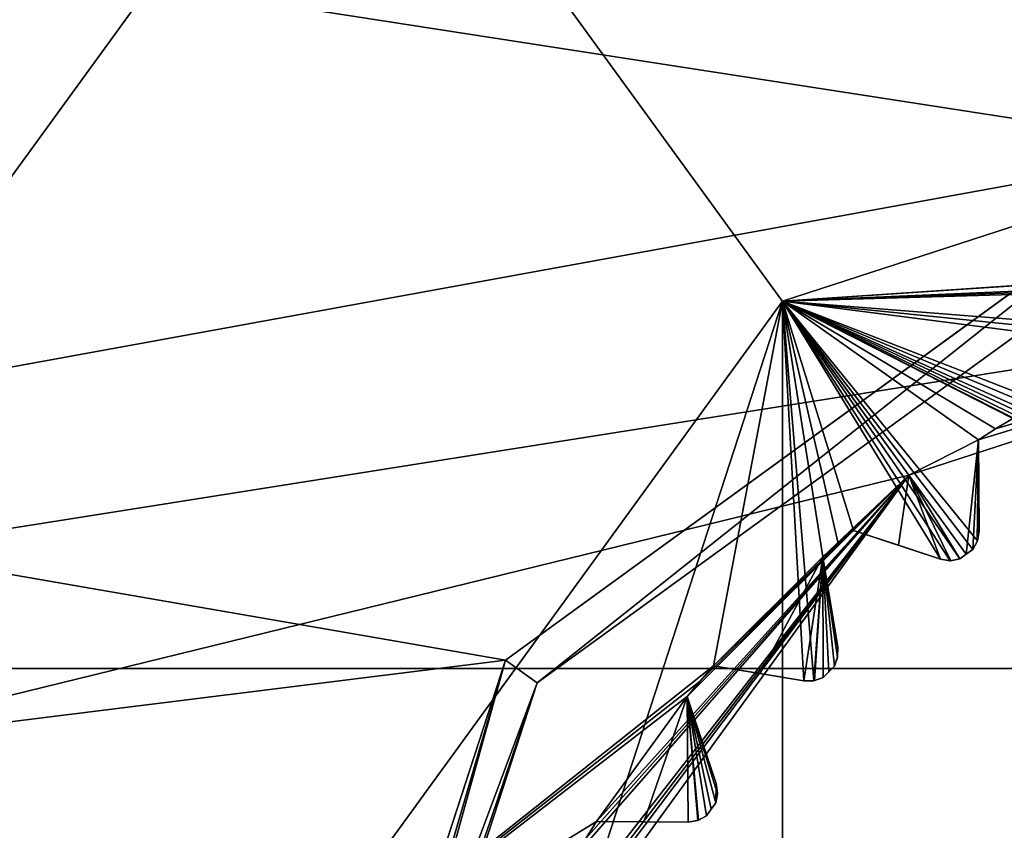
# Model space of a CAD drawing. Header units: millimetres. Extents: x -114 to 114, y -36 to 48.
# Tile 229 of 256: x 62.19 to 67.23, y 3.36 to 7.51. Entities that reach past the tile are written whole.
import ezdxf

# ---------------------------------------------------------------- set-up
doc = ezdxf.new("R2010")
doc.units = ezdxf.units.MM
doc.header["$LTSCALE"] = 65.185185
for name, color, linetype in [('2', 7, 'CONTINUOUS'), ('2786', 7, 'CONTINUOUS'), ('2841', 7, 'CONTINUOUS'), ('2842', 7, 'CONTINUOUS'), ('3026', 7, 'CONTINUOUS'), ('3027', 7, 'CONTINUOUS'), ('3028', 7, 'CONTINUOUS'), ('3030', 7, 'CONTINUOUS'), ('3031', 7, 'CONTINUOUS'), ('3035', 7, 'CONTINUOUS'), ('3064', 7, 'CONTINUOUS'), ('3065', 7, 'CONTINUOUS'), ('3066', 7, 'CONTINUOUS'), ('3067', 7, 'CONTINUOUS'), ('3068', 7, 'CONTINUOUS'), ('3069', 7, 'CONTINUOUS'), ('3070', 7, 'CONTINUOUS'), ('3071', 7, 'CONTINUOUS'), ('3072', 7, 'CONTINUOUS'), ('3073', 7, 'CONTINUOUS'), ('3074', 7, 'CONTINUOUS'), ('3075', 7, 'CONTINUOUS'), ('3076', 7, 'CONTINUOUS'), ('3331', 7, 'CONTINUOUS'), ('3332', 7, 'CONTINUOUS'), ('3333', 7, 'CONTINUOUS'), ('3377', 7, 'CONTINUOUS'), ('3378', 7, 'CONTINUOUS'), ('3379', 7, 'CONTINUOUS'), ('76', 7, 'CONTINUOUS'), ('87', 7, 'CONTINUOUS'), ('89', 7, 'CONTINUOUS')]:
    doc.layers.add(name, color=color, linetype=linetype)

msp = doc.modelspace()

# ---------------------------------------------------------------- linework, layer by layer
at = {"layer": '2', "linetype": 'CONTINUOUS'}
for points in [[(113, 35, 92.5), (-113, 35, 92.5), (72.7254, 6.8475, 92.5), (113, 35, 92.5)], [(-113, 35, 92.5), (63.3, 0, 92.5), (64.6742, 4.2309, 92.5), (-113, 35, 92.5)], [(63.3, 0, 92.5), (-113, 35, 92.5), (25.7254, 6.8475, 92.5), (63.3, 0, 92.5)], [(72.7254, 6.8475, 92.5), (-113, 35, 92.5), (68.2746, 6.8475, 92.5), (72.7254, 6.8475, 92.5)], [(68.2746, 6.8475, 92.5), (-113, 35, 92.5), (64.6742, 4.2309, 92.5), (68.2746, 6.8475, 92.5)], [(29.3258, 4.2309, 92.5), (63.3, 0, 92.5), (25.7254, 6.8475, 92.5), (29.3258, 4.2309, 92.5)], [(30.7, 0, 92.5), (63.3, 0, 92.5), (29.3258, 4.2309, 92.5), (30.7, 0, 92.5)]]:
    msp.add_3dface(points, dxfattribs=at)
at = {"layer": '2786', "linetype": 'CONTINUOUS'}
for points in [[(110.5, 32.5, 90), (-10.4698, 4.2312, 90), (-12.4154, 8.0512, 90), (110.5, 32.5, 90)], [(110.5, 32.5, 90), (-9.8, 0, 90), (-10.4698, 4.2312, 90), (110.5, 32.5, 90)], [(-9.8, 0, 90), (110.5, 32.5, 90), (21.2746, 6.8475, 90), (-9.8, 0, 90)], [(110.5, 32.5, 90), (25.7254, 6.8475, 90), (21.2746, 6.8475, 90), (110.5, 32.5, 90)], [(110.5, 32.5, 90), (29.3258, 4.2309, 90), (25.7254, 6.8475, 90), (110.5, 32.5, 90)], [(110.5, 32.5, 90), (30.7, 0, 90), (29.3258, 4.2309, 90), (110.5, 32.5, 90)], [(110.5, 32.5, 90), (68.2746, 6.8475, 90), (30.7, 0, 90), (110.5, 32.5, 90)], [(68.2746, 6.8475, 90), (64.6742, 4.2309, 90), (30.7, 0, 90), (68.2746, 6.8475, 90)], [(64.6742, 4.2309, 90), (63.3, 0, 90), (30.7, 0, 90), (64.6742, 4.2309, 90)]]:
    msp.add_3dface(points, dxfattribs=at)
at = {"layer": '2841', "linetype": 'CONTINUOUS'}
for points in [[(59.5396, 7.9669, 110), (57.6136, 4.1886, 110), (81.4604, 7.9669, 110), (59.5396, 7.9669, 110)], [(81.4604, 7.9669, 110), (57.6136, 4.1886, 110), (83.3864, 4.1886, 110), (81.4604, 7.9669, 110)], [(57.6136, 4.1886, 110), (56.95, 0, 110), (83.3864, 4.1886, 110), (57.6136, 4.1886, 110)], [(83.3864, 4.1886, 110), (56.95, 0, 110), (84.05, 0, 110), (83.3864, 4.1886, 110)]]:
    msp.add_3dface(points, dxfattribs=at)
at = {"layer": '2842', "linetype": 'CONTINUOUS'}
for points in [[(59.2142, 8.1996, 93), (62.3004, 11.2858, 93), (59.8006, 3.4764, 93), (59.2142, 8.1996, 93)], [(59.8006, 3.4764, 93), (62.3004, 11.2858, 93), (63.8874, 9.1014, 93), (59.8006, 3.4764, 93)]]:
    msp.add_3dface(points, dxfattribs=at)
at = {"layer": '3026', "linetype": 'CONTINUOUS'}
for points in [[(70.5, 7.5, 108), (70.5, -7.5, 108), (66.0917, -6.0677, 108), (70.5, 7.5, 108)], [(66.0917, 6.0677, 108), (70.5, 7.5, 108), (66.0917, -6.0677, 108), (66.0917, 6.0677, 108)], [(63.367, 2.3175, 108), (66.0917, 6.0677, 108), (63.367, -2.3175, 108), (63.367, 2.3175, 108)], [(63.367, -2.3175, 108), (66.0917, 6.0677, 108), (66.0917, -6.0677, 108), (63.367, -2.3175, 108)]]:
    msp.add_3dface(points, dxfattribs=at)
at = {"layer": '3027', "linetype": 'CONTINUOUS'}
for points in [[(70.5, 7.5, 108), (66.0917, 6.0677, 108), (70.5, 7.5, 106), (70.5, 7.5, 108)], [(70.5, 7.5, 106), (66.0917, 6.0677, 108), (66.0917, 6.0677, 106), (70.5, 7.5, 106)], [(66.0917, 6.0677, 108), (63.367, 2.3175, 108), (66.0917, 6.0677, 106), (66.0917, 6.0677, 108)], [(66.0917, 6.0677, 106), (63.367, 2.3175, 108), (63.367, 2.3175, 106), (66.0917, 6.0677, 106)]]:
    msp.add_3dface(points, dxfattribs=at)
at = {"layer": '3028', "linetype": 'CONTINUOUS'}
for points in [[(70.5, 7.5, 106), (66.0917, 6.0677, 106), (70.1051, 6.3377, 106), (70.5, 7.5, 106)], [(70.1051, 6.3377, 106), (66.0917, 6.0677, 106), (70.0018, 6.3304, 106), (70.1051, 6.3377, 106)], [(70.0018, 6.3304, 106), (66.0917, 6.0677, 106), (69.8986, 6.3215, 106), (70.0018, 6.3304, 106)], [(69.8986, 6.3215, 106), (66.0917, 6.0677, 106), (69.1185, 6.1979, 106), (69.8986, 6.3215, 106)], [(69.1185, 6.1979, 106), (66.0917, 6.0677, 106), (69.0176, 6.1745, 106), (69.1185, 6.1979, 106)], [(69.0176, 6.1745, 106), (66.0917, 6.0677, 106), (68.9171, 6.1496, 106), (69.0176, 6.1745, 106)], [(68.9171, 6.1496, 106), (66.0917, 6.0677, 106), (68.1659, 5.9055, 106), (68.9171, 6.1496, 106)], [(66.0917, 6.0677, 106), (63.367, 2.3175, 106), (65.7393, 4.2022, 106), (66.0917, 6.0677, 106)], [(66.2017, 4.1258, 106), (66.0917, 6.0677, 106), (65.7393, 4.2022, 106), (66.2017, 4.1258, 106)], [(68.1659, 5.9055, 106), (66.0917, 6.0677, 106), (68.07, 5.8666, 106), (68.1659, 5.9055, 106)], [(68.07, 5.8666, 106), (66.0917, 6.0677, 106), (67.9746, 5.8262, 106), (68.07, 5.8666, 106)], [(67.9746, 5.8262, 106), (66.0917, 6.0677, 106), (67.9043, 5.3628, 106), (67.9746, 5.8262, 106)], [(67.9043, 5.3628, 106), (66.0917, 6.0677, 106), (67.8887, 5.3153, 106), (67.9043, 5.3628, 106)], [(67.8887, 5.3153, 106), (66.0917, 6.0677, 106), (67.8582, 5.2755, 106), (67.8887, 5.3153, 106)], [(67.8582, 5.2755, 106), (66.0917, 6.0677, 106), (67.8215, 5.2569, 106), (67.8582, 5.2755, 106)], [(67.8215, 5.2569, 106), (66.0917, 6.0677, 106), (67.7848, 5.2381, 106), (67.8215, 5.2569, 106)], [(67.7848, 5.2381, 106), (66.0917, 6.0677, 106), (67.7348, 5.2368, 106), (67.7848, 5.2381, 106)], [(67.7348, 5.2368, 106), (66.0917, 6.0677, 106), (67.2709, 5.4676, 106), (67.7348, 5.2368, 106)], [(67.2709, 5.4676, 106), (66.0917, 6.0677, 106), (67.1821, 5.4143, 106), (67.2709, 5.4676, 106)], [(67.1821, 5.4143, 106), (66.0917, 6.0677, 106), (67.0943, 5.3595, 106), (67.1821, 5.4143, 106)], [(67.0943, 5.3595, 106), (66.0917, 6.0677, 106), (67.0893, 4.8413, 106), (67.0943, 5.3595, 106)], [(67.0893, 4.8413, 106), (66.0917, 6.0677, 106), (67.0655, 4.7973, 106), (67.0893, 4.8413, 106)], [(67.0655, 4.7973, 106), (66.0917, 6.0677, 106), (67.0321, 4.7732, 106), (67.0655, 4.7973, 106)], [(67.0321, 4.7732, 106), (66.0917, 6.0677, 106), (66.9988, 4.7489, 106), (67.0321, 4.7732, 106)], [(66.9988, 4.7489, 106), (66.0917, 6.0677, 106), (66.9496, 4.7398, 106), (66.9988, 4.7489, 106)], [(66.9496, 4.7398, 106), (66.0917, 6.0677, 106), (66.9001, 4.7474, 106), (66.9496, 4.7398, 106)], [(66.9001, 4.7474, 106), (66.0917, 6.0677, 106), (66.4553, 4.8952, 106), (66.9001, 4.7474, 106)], [(66.4553, 4.8952, 106), (66.0917, 6.0677, 106), (66.376, 4.8286, 106), (66.4553, 4.8952, 106)], [(66.376, 4.8286, 106), (66.0917, 6.0677, 106), (66.2978, 4.7607, 106), (66.376, 4.8286, 106)], [(66.2978, 4.7607, 106), (66.0917, 6.0677, 106), (66.2519, 4.126, 106), (66.2978, 4.7607, 106)], [(66.2519, 4.126, 106), (66.0917, 6.0677, 106), (66.2017, 4.1258, 106), (66.2519, 4.126, 106)], [(67.0974, 4.8908, 106), (67.0943, 5.3595, 106), (67.0893, 4.8413, 106), (67.0974, 4.8908, 106)], [(66.2991, 4.1427, 106), (66.2978, 4.7607, 106), (66.2519, 4.126, 106), (66.2991, 4.1427, 106)], [(66.3742, 4.2983, 106), (66.2978, 4.7607, 106), (66.374, 4.2481, 106), (66.3742, 4.2983, 106)], [(66.374, 4.2481, 106), (66.2978, 4.7607, 106), (66.3573, 4.2009, 106), (66.374, 4.2481, 106)], [(66.3573, 4.2009, 106), (66.2978, 4.7607, 106), (66.3281, 4.1719, 106), (66.3573, 4.2009, 106)], [(66.3281, 4.1719, 106), (66.2978, 4.7607, 106), (66.2991, 4.1427, 106), (66.3281, 4.1719, 106)], [(65.7393, 4.2022, 106), (63.367, 2.3175, 106), (65.6714, 4.124, 106), (65.7393, 4.2022, 106)], [(65.6714, 4.124, 106), (63.367, 2.3175, 106), (65.6048, 4.0447, 106), (65.6714, 4.124, 106)], [(65.6048, 4.0447, 106), (63.367, 2.3175, 106), (65.1405, 3.4057, 106), (65.6048, 4.0447, 106)], [(65.6092, 3.4026, 106), (65.6048, 4.0447, 106), (65.1405, 3.4057, 106), (65.6092, 3.4026, 106)], [(65.7526, 3.5999, 106), (65.6048, 4.0447, 106), (65.7511, 3.5012, 106), (65.7526, 3.5999, 106)], [(65.7511, 3.5012, 106), (65.6048, 4.0447, 106), (65.7268, 3.4679, 106), (65.7511, 3.5012, 106)], [(65.7268, 3.4679, 106), (65.6048, 4.0447, 106), (65.7027, 3.4345, 106), (65.7268, 3.4679, 106)], [(65.7027, 3.4345, 106), (65.6048, 4.0447, 106), (65.6587, 3.4107, 106), (65.7027, 3.4345, 106)], [(65.6587, 3.4107, 106), (65.6048, 4.0447, 106), (65.6092, 3.4026, 106), (65.6587, 3.4107, 106)], [(65.7602, 3.5504, 106), (65.7526, 3.5999, 106), (65.7511, 3.5012, 106), (65.7602, 3.5504, 106)], [(65.1405, 3.4057, 106), (63.367, 2.3175, 106), (65.0857, 3.3179, 106), (65.1405, 3.4057, 106)]]:
    msp.add_3dface(points, dxfattribs=at)
at = {"layer": '3030', "linetype": 'CONTINUOUS'}
for points in [[(59.8006, 3.4764, 93.5), (63.8874, 9.1014, 93.5), (66.7381, 5.1776, 93.5), (59.8006, 3.4764, 93.5)], [(77.1126, 9.1014, 93.5), (81.1994, 3.4764, 93.5), (63.8874, 9.1014, 93.5), (77.1126, 9.1014, 93.5)], [(63.8874, 9.1014, 93.5), (81.1994, 3.4764, 93.5), (70.5, 6.4, 93.5), (63.8874, 9.1014, 93.5)], [(63.8874, 9.1014, 93.5), (70.5, 6.4, 93.5), (66.7381, 5.1776, 93.5), (63.8874, 9.1014, 93.5)], [(64.4132, 1.9776, 93.5), (59.8006, 3.4764, 93.5), (66.7381, 5.1776, 93.5), (64.4132, 1.9776, 93.5)], [(59.8006, -3.4764, 93.5), (59.8006, 3.4764, 93.5), (64.4132, -1.9776, 93.5), (59.8006, -3.4764, 93.5)], [(64.4132, -1.9776, 93.5), (59.8006, 3.4764, 93.5), (64.4132, 1.9776, 93.5), (64.4132, -1.9776, 93.5)]]:
    msp.add_3dface(points, dxfattribs=at)
at = {"layer": '3031', "linetype": 'CONTINUOUS'}
for points in [[(59.8006, 3.4764, 93), (63.8874, 9.1014, 93), (59.8006, 3.4764, 93.5), (59.8006, 3.4764, 93)], [(63.8874, 9.1014, 93), (63.8874, 9.1014, 93.5), (59.8006, 3.4764, 93.5), (63.8874, 9.1014, 93)]]:
    msp.add_3dface(points, dxfattribs=at)
at = {"layer": '3035', "linetype": 'CONTINUOUS'}
for points in [[(66.7381, 5.1776, 93.5), (70.5, 6.4, 93.5), (67.0943, 5.3595, 93.55), (66.7381, 5.1776, 93.5)], [(67.0943, 5.3595, 93.55), (70.5, 6.4, 93.5), (67.1821, 5.4143, 93.55), (67.0943, 5.3595, 93.55)], [(67.1821, 5.4143, 93.55), (70.5, 6.4, 93.5), (67.2709, 5.4676, 93.55), (67.1821, 5.4143, 93.55)], [(67.0321, 4.7732, 94), (66.7381, 5.1776, 93.5), (67.0943, 5.3595, 93.55), (67.0321, 4.7732, 94)], [(67.0655, 4.7973, 94), (67.0321, 4.7732, 94), (67.0943, 5.3595, 93.55), (67.0655, 4.7973, 94)], [(67.0882, 4.838, 93.9799), (67.0655, 4.7973, 94), (67.0943, 5.3595, 93.55), (67.0882, 4.838, 93.9799)], [(67.0974, 4.8908, 93.942), (67.0882, 4.838, 93.9799), (67.0943, 5.3595, 93.55), (67.0974, 4.8908, 93.942)], [(67.0959, 5.1177, 93.7535), (67.0974, 4.8908, 93.942), (67.0943, 5.3595, 93.55), (67.0959, 5.1177, 93.7535)], [(64.4132, 1.9776, 93.5), (66.7381, 5.1776, 93.5), (64.5945, 2.3341, 93.55), (64.4132, 1.9776, 93.5)], [(64.5945, 2.3341, 93.55), (66.7381, 5.1776, 93.5), (64.6334, 2.43, 93.55), (64.5945, 2.3341, 93.55)], [(64.6334, 2.43, 93.55), (66.7381, 5.1776, 93.5), (64.6738, 2.5254, 93.55), (64.6334, 2.43, 93.55)], [(64.6738, 2.5254, 93.55), (66.7381, 5.1776, 93.5), (65.0324, 3.2291, 93.55), (64.6738, 2.5254, 93.55)], [(65.0324, 3.2291, 93.55), (66.7381, 5.1776, 93.5), (65.0857, 3.3179, 93.55), (65.0324, 3.2291, 93.55)], [(65.0857, 3.3179, 93.55), (66.7381, 5.1776, 93.5), (65.1405, 3.4057, 93.55), (65.0857, 3.3179, 93.55)], [(65.1405, 3.4057, 93.55), (66.7381, 5.1776, 93.5), (65.6048, 4.0447, 93.55), (65.1405, 3.4057, 93.55)], [(65.6048, 4.0447, 93.55), (66.7381, 5.1776, 93.5), (65.6714, 4.124, 93.55), (65.6048, 4.0447, 93.55)], [(65.6714, 4.124, 93.55), (66.7381, 5.1776, 93.5), (65.7393, 4.2022, 93.55), (65.6714, 4.124, 93.55)], [(65.7393, 4.2022, 93.55), (66.7381, 5.1776, 93.5), (66.2978, 4.7607, 93.55), (65.7393, 4.2022, 93.55)], [(66.2978, 4.7607, 93.55), (66.7381, 5.1776, 93.5), (66.376, 4.8286, 93.55), (66.2978, 4.7607, 93.55)], [(66.376, 4.8286, 93.55), (66.7381, 5.1776, 93.5), (66.4553, 4.8952, 93.55), (66.376, 4.8286, 93.55)], [(66.4553, 4.8952, 93.55), (66.7381, 5.1776, 93.5), (66.6847, 4.819, 93.7536), (66.4553, 4.8952, 93.55)], [(66.6847, 4.819, 93.7536), (66.7381, 5.1776, 93.5), (66.9001, 4.7474, 93.942), (66.6847, 4.819, 93.7536)], [(66.9001, 4.7474, 93.942), (66.7381, 5.1776, 93.5), (66.9531, 4.7399, 93.9799), (66.9001, 4.7474, 93.942)], [(66.9531, 4.7399, 93.9799), (66.7381, 5.1776, 93.5), (66.9988, 4.7489, 94), (66.9531, 4.7399, 93.9799)], [(66.9988, 4.7489, 94), (66.7381, 5.1776, 93.5), (67.0321, 4.7732, 94), (66.9988, 4.7489, 94)], [(65.9779, 4.1628, 93.7536), (65.7393, 4.2022, 93.55), (66.2978, 4.7607, 93.55), (65.9779, 4.1628, 93.7536)], [(66.2017, 4.1258, 93.942), (65.9779, 4.1628, 93.7536), (66.2978, 4.7607, 93.55), (66.2017, 4.1258, 93.942)], [(66.2552, 4.1267, 93.9799), (66.2017, 4.1258, 93.942), (66.2978, 4.7607, 93.55), (66.2552, 4.1267, 93.9799)], [(66.2991, 4.1427, 94), (66.2552, 4.1267, 93.9799), (66.2978, 4.7607, 93.55), (66.2991, 4.1427, 94)], [(66.3281, 4.1719, 94), (66.2991, 4.1427, 94), (66.2978, 4.7607, 93.55), (66.3281, 4.1719, 94)], [(66.3573, 4.2009, 94), (66.3281, 4.1719, 94), (66.2978, 4.7607, 93.55), (66.3573, 4.2009, 94)], [(66.3733, 4.2447, 93.9799), (66.3573, 4.2009, 94), (66.2978, 4.7607, 93.55), (66.3733, 4.2447, 93.9799)], [(66.3742, 4.2983, 93.942), (66.3733, 4.2447, 93.9799), (66.2978, 4.7607, 93.55), (66.3742, 4.2983, 93.942)], [(66.3372, 4.5222, 93.7535), (66.3742, 4.2983, 93.942), (66.2978, 4.7607, 93.55), (66.3372, 4.5222, 93.7535)], [(65.3823, 3.4041, 93.7536), (65.1405, 3.4057, 93.55), (65.6048, 4.0447, 93.55), (65.3823, 3.4041, 93.7536)], [(65.6092, 3.4026, 93.942), (65.3823, 3.4041, 93.7536), (65.6048, 4.0447, 93.55), (65.6092, 3.4026, 93.942)], [(65.662, 3.4118, 93.9799), (65.6092, 3.4026, 93.942), (65.6048, 4.0447, 93.55), (65.662, 3.4118, 93.9799)], [(65.7027, 3.4345, 94), (65.662, 3.4118, 93.9799), (65.6048, 4.0447, 93.55), (65.7027, 3.4345, 94)], [(65.7268, 3.4679, 94), (65.7027, 3.4345, 94), (65.6048, 4.0447, 93.55), (65.7268, 3.4679, 94)], [(65.7511, 3.5012, 94), (65.7268, 3.4679, 94), (65.6048, 4.0447, 93.55), (65.7511, 3.5012, 94)], [(65.7601, 3.5469, 93.9799), (65.7511, 3.5012, 94), (65.6048, 4.0447, 93.55), (65.7601, 3.5469, 93.9799)], [(65.7526, 3.5999, 93.942), (65.7601, 3.5469, 93.9799), (65.6048, 4.0447, 93.55), (65.7526, 3.5999, 93.942)], [(65.681, 3.8153, 93.7535), (65.7526, 3.5999, 93.942), (65.6048, 4.0447, 93.55), (65.681, 3.8153, 93.7535)]]:
    msp.add_3dface(points, dxfattribs=at)
at = {"layer": '3064', "linetype": 'CONTINUOUS'}
for points in [[(65.1405, 3.4057, 106), (65.0857, 3.3179, 106), (65.1405, 3.4057, 93.55), (65.1405, 3.4057, 106)], [(65.0857, 3.3179, 106), (65.0857, 3.3179, 93.55), (65.1405, 3.4057, 93.55), (65.0857, 3.3179, 106)]]:
    msp.add_3dface(points, dxfattribs=at)
at = {"layer": '3065', "linetype": 'CONTINUOUS'}
for points in [[(65.6092, 3.4026, 106), (65.1405, 3.4057, 106), (65.1405, 3.4057, 93.55), (65.6092, 3.4026, 106)], [(65.6092, 3.4026, 106), (65.1405, 3.4057, 93.55), (65.3823, 3.4041, 93.7536), (65.6092, 3.4026, 106)], [(65.6092, 3.4026, 106), (65.3823, 3.4041, 93.7536), (65.6092, 3.4026, 93.942), (65.6092, 3.4026, 106)]]:
    msp.add_3dface(points, dxfattribs=at)
at = {"layer": '3066', "linetype": 'CONTINUOUS'}
for points in [[(65.7526, 3.5999, 106), (65.7602, 3.5504, 106), (65.7526, 3.5999, 93.942), (65.7526, 3.5999, 106)], [(65.7602, 3.5504, 106), (65.7601, 3.5469, 93.9799), (65.7526, 3.5999, 93.942), (65.7602, 3.5504, 106)], [(65.7602, 3.5504, 106), (65.7511, 3.5012, 106), (65.7601, 3.5469, 93.9799), (65.7602, 3.5504, 106)], [(65.7511, 3.5012, 106), (65.7511, 3.5012, 94), (65.7601, 3.5469, 93.9799), (65.7511, 3.5012, 106)]]:
    msp.add_3dface(points, dxfattribs=at)
at = {"layer": '3067', "linetype": 'CONTINUOUS'}
for points in [[(65.6048, 4.0447, 106), (65.7526, 3.5999, 106), (65.7526, 3.5999, 93.942), (65.6048, 4.0447, 106)], [(65.6048, 4.0447, 106), (65.7526, 3.5999, 93.942), (65.681, 3.8153, 93.7535), (65.6048, 4.0447, 106)], [(65.6048, 4.0447, 106), (65.681, 3.8153, 93.7535), (65.6048, 4.0447, 93.55), (65.6048, 4.0447, 106)]]:
    msp.add_3dface(points, dxfattribs=at)
at = {"layer": '3068', "linetype": 'CONTINUOUS'}
for points in [[(65.7393, 4.2022, 106), (65.6714, 4.124, 106), (65.7393, 4.2022, 93.55), (65.7393, 4.2022, 106)], [(65.6714, 4.124, 106), (65.6714, 4.124, 93.55), (65.7393, 4.2022, 93.55), (65.6714, 4.124, 106)], [(65.6714, 4.124, 106), (65.6048, 4.0447, 106), (65.6714, 4.124, 93.55), (65.6714, 4.124, 106)], [(65.6048, 4.0447, 106), (65.6048, 4.0447, 93.55), (65.6714, 4.124, 93.55), (65.6048, 4.0447, 106)]]:
    msp.add_3dface(points, dxfattribs=at)
at = {"layer": '3069', "linetype": 'CONTINUOUS'}
for points in [[(66.2017, 4.1258, 106), (65.7393, 4.2022, 106), (65.7393, 4.2022, 93.55), (66.2017, 4.1258, 106)], [(66.2017, 4.1258, 106), (65.7393, 4.2022, 93.55), (65.9779, 4.1628, 93.7536), (66.2017, 4.1258, 106)], [(66.2017, 4.1258, 106), (65.9779, 4.1628, 93.7536), (66.2017, 4.1258, 93.942), (66.2017, 4.1258, 106)]]:
    msp.add_3dface(points, dxfattribs=at)
at = {"layer": '3070', "linetype": 'CONTINUOUS'}
for points in [[(66.374, 4.2481, 106), (66.3733, 4.2447, 93.9799), (66.3742, 4.2983, 93.942), (66.374, 4.2481, 106)], [(66.3742, 4.2983, 106), (66.374, 4.2481, 106), (66.3742, 4.2983, 93.942), (66.3742, 4.2983, 106)], [(66.374, 4.2481, 106), (66.3573, 4.2009, 106), (66.3733, 4.2447, 93.9799), (66.374, 4.2481, 106)], [(66.3573, 4.2009, 106), (66.3573, 4.2009, 94), (66.3733, 4.2447, 93.9799), (66.3573, 4.2009, 106)]]:
    msp.add_3dface(points, dxfattribs=at)
at = {"layer": '3071', "linetype": 'CONTINUOUS'}
for points in [[(66.2978, 4.7607, 106), (66.3742, 4.2983, 106), (66.3742, 4.2983, 93.942), (66.2978, 4.7607, 106)], [(66.2978, 4.7607, 106), (66.3742, 4.2983, 93.942), (66.3372, 4.5222, 93.7535), (66.2978, 4.7607, 106)], [(66.2978, 4.7607, 106), (66.3372, 4.5222, 93.7535), (66.2978, 4.7607, 93.55), (66.2978, 4.7607, 106)]]:
    msp.add_3dface(points, dxfattribs=at)
at = {"layer": '3072', "linetype": 'CONTINUOUS'}
for points in [[(66.4553, 4.8952, 106), (66.376, 4.8286, 106), (66.4553, 4.8952, 93.55), (66.4553, 4.8952, 106)], [(66.376, 4.8286, 106), (66.376, 4.8286, 93.55), (66.4553, 4.8952, 93.55), (66.376, 4.8286, 106)], [(66.376, 4.8286, 106), (66.2978, 4.7607, 106), (66.376, 4.8286, 93.55), (66.376, 4.8286, 106)], [(66.2978, 4.7607, 106), (66.2978, 4.7607, 93.55), (66.376, 4.8286, 93.55), (66.2978, 4.7607, 106)]]:
    msp.add_3dface(points, dxfattribs=at)
at = {"layer": '3073', "linetype": 'CONTINUOUS'}
for points in [[(66.9001, 4.7474, 106), (66.4553, 4.8952, 106), (66.4553, 4.8952, 93.55), (66.9001, 4.7474, 106)], [(66.9001, 4.7474, 106), (66.4553, 4.8952, 93.55), (66.6847, 4.819, 93.7536), (66.9001, 4.7474, 106)], [(66.9001, 4.7474, 106), (66.6847, 4.819, 93.7536), (66.9001, 4.7474, 93.942), (66.9001, 4.7474, 106)]]:
    msp.add_3dface(points, dxfattribs=at)
at = {"layer": '3074', "linetype": 'CONTINUOUS'}
for points in [[(67.0893, 4.8413, 106), (67.0882, 4.838, 93.9799), (67.0974, 4.8908, 93.942), (67.0893, 4.8413, 106)], [(67.0974, 4.8908, 106), (67.0893, 4.8413, 106), (67.0974, 4.8908, 93.942), (67.0974, 4.8908, 106)], [(67.0893, 4.8413, 106), (67.0655, 4.7973, 106), (67.0882, 4.838, 93.9799), (67.0893, 4.8413, 106)], [(67.0655, 4.7973, 106), (67.0655, 4.7973, 94), (67.0882, 4.838, 93.9799), (67.0655, 4.7973, 106)]]:
    msp.add_3dface(points, dxfattribs=at)
at = {"layer": '3075', "linetype": 'CONTINUOUS'}
for points in [[(67.0943, 5.3595, 106), (67.0974, 4.8908, 106), (67.0974, 4.8908, 93.942), (67.0943, 5.3595, 106)], [(67.0943, 5.3595, 106), (67.0974, 4.8908, 93.942), (67.0959, 5.1177, 93.7535), (67.0943, 5.3595, 106)], [(67.0943, 5.3595, 106), (67.0959, 5.1177, 93.7535), (67.0943, 5.3595, 93.55), (67.0943, 5.3595, 106)]]:
    msp.add_3dface(points, dxfattribs=at)
at = {"layer": '3076', "linetype": 'CONTINUOUS'}
for points in [[(67.2709, 5.4676, 106), (67.1821, 5.4143, 106), (67.2709, 5.4676, 93.55), (67.2709, 5.4676, 106)], [(67.1821, 5.4143, 106), (67.1821, 5.4143, 93.55), (67.2709, 5.4676, 93.55), (67.1821, 5.4143, 106)], [(67.1821, 5.4143, 106), (67.0943, 5.3595, 106), (67.1821, 5.4143, 93.55), (67.1821, 5.4143, 106)], [(67.0943, 5.3595, 106), (67.0943, 5.3595, 93.55), (67.1821, 5.4143, 93.55), (67.0943, 5.3595, 106)]]:
    msp.add_3dface(points, dxfattribs=at)
at = {"layer": '3331', "linetype": 'CONTINUOUS'}
for points in [[(65.7511, 3.5012, 106), (65.7268, 3.4679, 106), (65.7511, 3.5012, 94), (65.7511, 3.5012, 106)], [(65.7268, 3.4679, 106), (65.7268, 3.4679, 94), (65.7511, 3.5012, 94), (65.7268, 3.4679, 106)], [(65.7268, 3.4679, 106), (65.7027, 3.4345, 106), (65.7268, 3.4679, 94), (65.7268, 3.4679, 106)], [(65.7027, 3.4345, 106), (65.7027, 3.4345, 94), (65.7268, 3.4679, 94), (65.7027, 3.4345, 106)]]:
    msp.add_3dface(points, dxfattribs=at)
at = {"layer": '3332', "linetype": 'CONTINUOUS'}
for points in [[(66.3573, 4.2009, 106), (66.3281, 4.1719, 106), (66.3573, 4.2009, 94), (66.3573, 4.2009, 106)], [(66.3281, 4.1719, 106), (66.3281, 4.1719, 94), (66.3573, 4.2009, 94), (66.3281, 4.1719, 106)], [(66.3281, 4.1719, 106), (66.2991, 4.1427, 106), (66.3281, 4.1719, 94), (66.3281, 4.1719, 106)], [(66.2991, 4.1427, 106), (66.2991, 4.1427, 94), (66.3281, 4.1719, 94), (66.2991, 4.1427, 106)]]:
    msp.add_3dface(points, dxfattribs=at)
at = {"layer": '3333', "linetype": 'CONTINUOUS'}
for points in [[(67.0655, 4.7973, 106), (67.0321, 4.7732, 106), (67.0655, 4.7973, 94), (67.0655, 4.7973, 106)], [(67.0321, 4.7732, 106), (67.0321, 4.7732, 94), (67.0655, 4.7973, 94), (67.0321, 4.7732, 106)], [(67.0321, 4.7732, 106), (66.9988, 4.7489, 106), (67.0321, 4.7732, 94), (67.0321, 4.7732, 106)], [(66.9988, 4.7489, 106), (66.9988, 4.7489, 94), (67.0321, 4.7732, 94), (66.9988, 4.7489, 106)]]:
    msp.add_3dface(points, dxfattribs=at)
at = {"layer": '3377', "linetype": 'CONTINUOUS'}
for points in [[(65.7027, 3.4345, 106), (65.6587, 3.4107, 106), (65.7027, 3.4345, 94), (65.7027, 3.4345, 106)], [(65.6587, 3.4107, 106), (65.662, 3.4118, 93.9799), (65.7027, 3.4345, 94), (65.6587, 3.4107, 106)], [(65.6587, 3.4107, 106), (65.6092, 3.4026, 106), (65.662, 3.4118, 93.9799), (65.6587, 3.4107, 106)], [(65.6092, 3.4026, 106), (65.6092, 3.4026, 93.942), (65.662, 3.4118, 93.9799), (65.6092, 3.4026, 106)]]:
    msp.add_3dface(points, dxfattribs=at)
at = {"layer": '3378', "linetype": 'CONTINUOUS'}
for points in [[(66.2991, 4.1427, 106), (66.2519, 4.126, 106), (66.2991, 4.1427, 94), (66.2991, 4.1427, 106)], [(66.2519, 4.126, 106), (66.2552, 4.1267, 93.9799), (66.2991, 4.1427, 94), (66.2519, 4.126, 106)], [(66.2519, 4.126, 106), (66.2017, 4.1258, 106), (66.2552, 4.1267, 93.9799), (66.2519, 4.126, 106)], [(66.2017, 4.1258, 106), (66.2017, 4.1258, 93.942), (66.2552, 4.1267, 93.9799), (66.2017, 4.1258, 106)]]:
    msp.add_3dface(points, dxfattribs=at)
at = {"layer": '3379', "linetype": 'CONTINUOUS'}
for points in [[(66.9496, 4.7398, 106), (66.9001, 4.7474, 106), (66.9531, 4.7399, 93.9799), (66.9496, 4.7398, 106)], [(66.9001, 4.7474, 106), (66.9001, 4.7474, 93.942), (66.9531, 4.7399, 93.9799), (66.9001, 4.7474, 106)], [(66.9988, 4.7489, 106), (66.9496, 4.7398, 106), (66.9988, 4.7489, 94), (66.9988, 4.7489, 106)], [(66.9496, 4.7398, 106), (66.9531, 4.7399, 93.9799), (66.9988, 4.7489, 94), (66.9496, 4.7398, 106)]]:
    msp.add_3dface(points, dxfattribs=at)
at = {"layer": '76', "linetype": 'CONTINUOUS'}
for points in [[(68.3369, 6.6574, 92.3), (64.8369, 4.1145, 92.3), (68.3369, 6.6574, 90.2), (68.3369, 6.6574, 92.3)], [(68.3369, 6.6574, 90.2), (64.8369, 4.1145, 92.3), (64.8369, 4.1145, 90.2), (68.3369, 6.6574, 90.2)], [(64.8369, 4.1145, 92.3), (63.5, 0, 92.3), (64.8369, 4.1145, 90.2), (64.8369, 4.1145, 92.3)], [(64.8369, 4.1145, 90.2), (63.5, 0, 92.3), (63.5, 0, 90.2), (64.8369, 4.1145, 90.2)]]:
    msp.add_3dface(points, dxfattribs=at)
at = {"layer": '87', "linetype": 'CONTINUOUS'}
for points in [[(68.2746, 6.8475, 92.5), (64.6742, 4.2309, 92.5), (64.8369, 4.1145, 92.3), (68.2746, 6.8475, 92.5)], [(68.2746, 6.8475, 92.5), (64.8369, 4.1145, 92.3), (68.3369, 6.6574, 92.3), (68.2746, 6.8475, 92.5)], [(64.6742, 4.2309, 92.5), (63.3, 0, 92.5), (64.8369, 4.1145, 92.3), (64.6742, 4.2309, 92.5)], [(64.8369, 4.1145, 92.3), (63.3, 0, 92.5), (63.4414, 0, 92.4414), (64.8369, 4.1145, 92.3)], [(63.5, 0, 92.3), (64.8369, 4.1145, 92.3), (63.4414, 0, 92.4414), (63.5, 0, 92.3)]]:
    msp.add_3dface(points, dxfattribs=at)
at = {"layer": '89', "linetype": 'CONTINUOUS'}
for points in [[(68.2746, 6.8475, 90), (64.8369, 4.1145, 90.2), (64.6742, 4.2309, 90), (68.2746, 6.8475, 90)], [(68.3369, 6.6574, 90.2), (64.8369, 4.1145, 90.2), (68.2746, 6.8475, 90), (68.3369, 6.6574, 90.2)], [(63.4414, 0, 90.0586), (63.3, 0, 90), (64.6742, 4.2309, 90), (63.4414, 0, 90.0586)], [(63.5, 0, 90.2), (63.4414, 0, 90.0586), (64.6742, 4.2309, 90), (63.5, 0, 90.2)], [(64.8369, 4.1145, 90.2), (63.5, 0, 90.2), (64.6742, 4.2309, 90), (64.8369, 4.1145, 90.2)]]:
    msp.add_3dface(points, dxfattribs=at)

doc.saveas('drawing.dxf')
